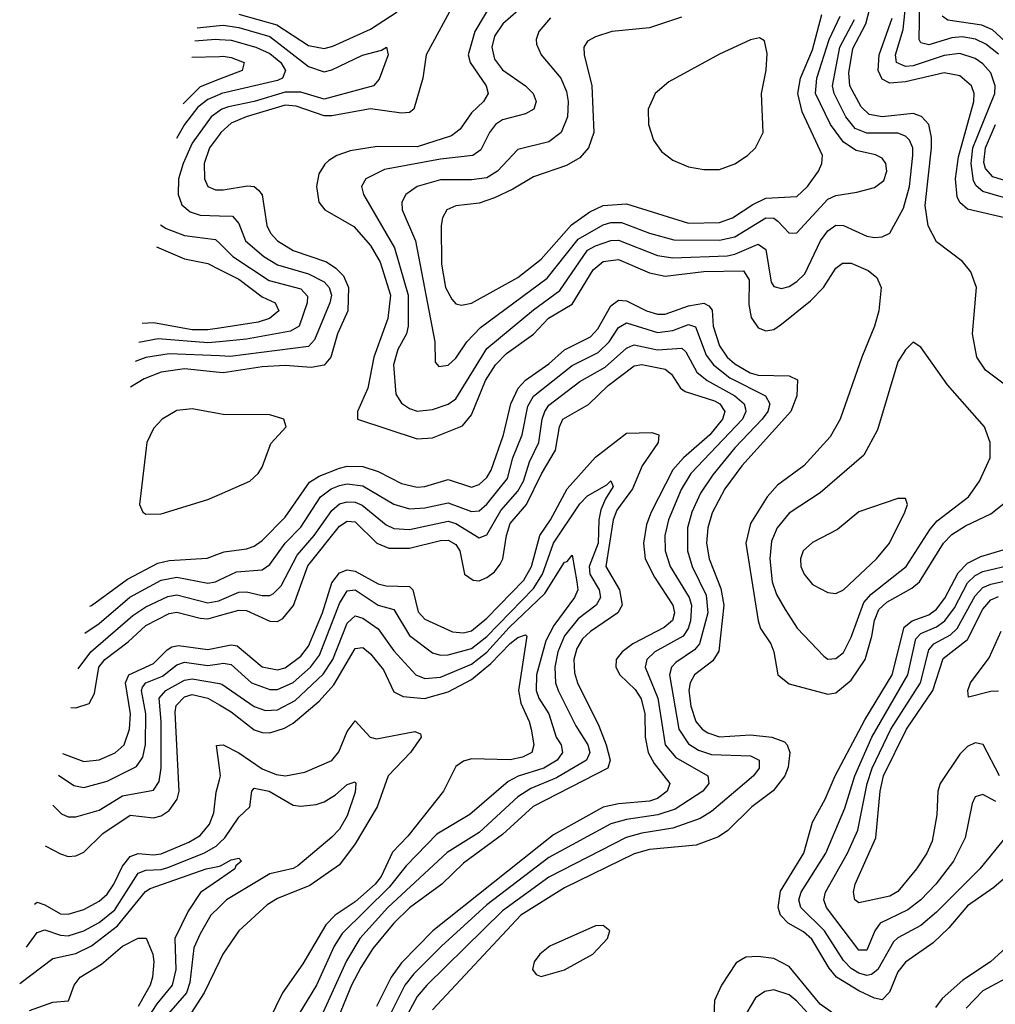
# Model space of a CAD drawing. Header units: inches. Extents: x 1305375 to 1407406, y 744550 to 841633.
# Tile 149 of 256: x 1309485 to 1312002, y 815840 to 818381. Entities that reach past the tile are written whole.
import ezdxf

# ---------------------------------------------------------------- set-up
doc = ezdxf.new("R2010")
doc.units = ezdxf.units.IN
doc.header["$MEASUREMENT"] = 0
doc.layers.add('B3801', color=7, linetype='Continuous')
doc.layers.add('B3811', color=7, linetype='Continuous')

msp = doc.modelspace()

# ---------------------------------------------------------------- linework, layer by layer
at = {"layer": 'B3801', "color": 5}
for points, elevation in [([(1309943, 818360.1), (1310000, 818365.9)], 1660), ([(1309936.7, 818326.2), (1309990, 818330.2), (1310000, 818329.8)], 1640), ([(1309928.9, 818284.1), (1310000, 818286.1)], 1620), ([(1310000, 818227.2), (1309950, 818207.9), (1309906.5, 818164)], 1620), ([(1310000, 818187.7), (1309970, 818175.3), (1309944.5, 818155.5), (1309910.1, 818110.1), (1309889.7, 818074.1)], 1640), ([(1310000, 818145.5), (1309978.7, 818130), (1309930, 818062.1), (1309906.3, 818010), (1309894.7, 817970), (1309893.2, 817930), (1309902.9, 817902.9), (1309924.8, 817884.8), (1309950, 817876.3), (1310000, 817874.8)], 1660), ([(1310000, 818084.9), (1309974.8, 818050), (1309961, 818010), (1309961.7, 817970), (1309970.1, 817950.1), (1309990, 817941.7), (1310000, 817941.6)], 1680), ([(1309848.3, 817851.8), (1309862.2, 817842.2), (1309910, 817823.7), (1309990, 817814), (1310000, 817804.2)], 1640), ([(1309837.7, 817794.6), (1309910, 817763.8), (1309970, 817751.5), (1310000, 817736.4)], 1620), ([(1310000, 817585.2), (1309970, 817580.7), (1309930, 817580.4), (1309830, 817598.6), (1309800.8, 817596.6)], 1620), ([(1310000, 817550), (1309970, 817547.3), (1309842.3, 817557.7), (1309791.8, 817547.9)], 1640), ([(1310000, 817513.2), (1309870, 817518.7), (1309810, 817509), (1309782.6, 817498.5)], 1660), ([(1310000, 817470.9), (1309910, 817479.8), (1309850, 817471.6), (1309805.5, 817454.5), (1309770.3, 817432.4)], 1680), ([(1310000, 817364.1), (1309930, 817377), (1309890, 817372.2), (1309852.3, 817350), (1309830, 817326), (1309813, 817290), (1309794, 817130), (1309802.4, 817110), (1309810, 817105), (1309850, 817105.9), (1309970, 817142.9), (1310000, 817155.9)], 1720), ([(1309665.4, 816867.5), (1309670, 816869.4), (1309762.7, 816937.3), (1309841.2, 816978.8), (1309870, 816985.2), (1309968.8, 816991.2), (1310000, 817003.3)], 1680), ([(1309652.5, 816797.8), (1309690, 816823.2), (1309769.1, 816890.9), (1309850, 816934.3), (1309890, 816942.8), (1309970, 816926.7), (1309990, 816930.7), (1310000, 816935.5)], 1660), ([(1309635.4, 816705.8), (1309668.3, 816750), (1309776.5, 816843.5), (1309810, 816866), (1309867.1, 816892.9), (1309890, 816897.1), (1309970, 816876.6), (1309998.4, 816881.6), (1310000, 816882.3)], 1640), ([(1309616.9, 816605.9), (1309630, 816605), (1309663.6, 816616.4), (1309678, 816642), (1309688.9, 816710), (1309704.1, 816730), (1309764.6, 816775.4), (1309810, 816817.3), (1309870, 816848.5), (1309890, 816852.5), (1309950, 816836.3), (1309970, 816835.2), (1310000, 816843.6)], 1620), ([(1309594.9, 816487.4), (1309650, 816467.2), (1309690, 816471.3), (1309731.2, 816488.8), (1309754.1, 816510), (1309768, 816550), (1309770.4, 816590), (1309758, 816670), (1309766.5, 816690), (1309830, 816719.9), (1309864.8, 816755.2), (1309877.4, 816762.6), (1309894.1, 816765.9), (1309970, 816755.5), (1310000, 816761.6)], 1580), ([(1309584.5, 816431.7), (1309624.5, 816404.5), (1309650, 816399.9), (1309710, 816416.3), (1309786, 816454), (1309802.2, 816477.8), (1309809.5, 816510.5), (1309810.2, 816590), (1309798.6, 816650), (1309801.8, 816658.2), (1309809.9, 816670), (1309852.8, 816687.2), (1309890, 816716.4), (1309910, 816722.7), (1309970, 816714.6), (1310000, 816718.9)], 1560), ([(1309570.1, 816354.1), (1309592.2, 816332.2), (1309610, 816324.1), (1309630, 816323.9), (1309690, 816341.3), (1309750, 816378.5), (1309830, 816392.5), (1309844.5, 816415.5), (1309849.5, 816450.5), (1309849.8, 816570), (1309844.5, 816630), (1309861.9, 816650), (1309910, 816676.3), (1309930, 816680.4), (1310000, 816667.8)], 1540), ([(1309550.6, 816248.9), (1309590, 816228.3), (1309610, 816221.9), (1309630, 816223), (1309650, 816232.6), (1309698.9, 816281.1), (1309770, 816328.1), (1309830, 816321.2), (1309850, 816326.3), (1309870, 816340.8), (1309890.7, 816369.3), (1309896.4, 816390), (1309886.2, 816593.8), (1309888.8, 816611.2), (1309910, 816633.8), (1309930, 816639.8), (1309970, 816630), (1310000, 816612.6)], 1520), ([(1310000, 816450.5), (1309992.1, 816507.9), (1310000, 816508.8)], 1480), ([(1309522.7, 816098.8), (1309530, 816103.6), (1309550, 816097.1), (1309590, 816074.1), (1309610, 816073.3), (1309650, 816085.1), (1309690, 816106.2), (1309710, 816124.1), (1309727.6, 816150), (1309750, 816197), (1309770, 816221.3), (1309790, 816229.1), (1309830, 816225.7), (1309850, 816228.6), (1309921.4, 816258.6), (1309950, 816275.8), (1309974.5, 816305.5), (1309985.8, 816334.2), (1309992, 816388), (1310000, 816419.1)], 1480), ([(1309502.1, 815987.8), (1309530, 816025.2), (1309550, 816032.1), (1309590, 816018.5), (1309610, 816016.7), (1309650, 816030.1), (1309690, 816051.8), (1309730, 816084.5), (1309790, 816178.7), (1309810, 816186.6), (1309850, 816188.2), (1309866.6, 816193.4), (1309960.1, 816230), (1309991.5, 816248.5), (1310000, 816256.7)], 1460), ([(1309484.7, 815894.3), (1309570, 815958.4), (1309630, 815971.4), (1309670, 815991.1), (1309736.8, 816043.2), (1309809, 816131), (1309821.1, 816138.9), (1309966, 816190), (1310000, 816197)], 1440), ([(1310000, 816162.5), (1309951.3, 816128.7), (1309919, 816081), (1309884.9, 816010), (1309887.6, 815930), (1309878.5, 815890), (1309838.2, 815841.8), (1309778.9, 815750)], 1440), ([(1310000, 816091.9), (1309977.5, 816070), (1309950, 816022.2), (1309934.1, 815985.9), (1309923.6, 815896.4), (1309914.8, 815870), (1309862.8, 815810)], 1460), ([(1309510, 815824.5), (1309570, 815846), (1309610.5, 815849.5), (1309625, 815890), (1309640.7, 815910), (1309695.9, 815944.1), (1309750, 815990.1), (1309790, 816011.3), (1309811, 816011), (1309828, 815970), (1309830.9, 815950), (1309827.7, 815910), (1309821.1, 815890), (1309790, 815834.7)], 1420), ([(1310000, 815951.3), (1309960.6, 815870), (1309908.8, 815790)], 1480)]:
    msp.add_lwpolyline(points, dxfattribs=dict(at, elevation=elevation))
at = {"layer": 'B3811', "color": 5}
for points, elevation in [([(1312010, 818291.6), (1311977.4, 818317.4), (1311950.9, 818330.9), (1311916.2, 818336.2), (1311890, 818334.3), (1311830, 818315.7), (1311810, 818321.1), (1311805.6, 818330), (1311808.3, 818471.7)], 1640), ([(1310610, 818431.6), (1310533.6, 818290), (1310525.1, 818230), (1310501.4, 818150), (1310490, 818141.5), (1310470, 818139.8), (1310390, 818150.4), (1310290, 818132.8), (1310270, 818133.1), (1310197.7, 818157.7), (1310170, 818160.7), (1310068.8, 818130), (1310030, 818113.8), (1310003.7, 818090), (1310000, 818084.9)], 1680), ([(1310710, 818436.6), (1310658.7, 818350), (1310642.1, 818290), (1310646.9, 818270), (1310688.2, 818210), (1310693.4, 818190), (1310681, 818170), (1310650, 818140.7), (1310621.4, 818098.6), (1310598.8, 818081.2), (1310510, 818052.6), (1310406.8, 818053.2), (1310337.6, 818042.4), (1310303.2, 818030), (1310282.7, 818017.3), (1310271.6, 818008.4), (1310256.9, 817983.1), (1310250.1, 817950), (1310256.3, 817910), (1310272.1, 817890), (1310347, 817847), (1310390, 817798.4), (1310414.9, 817754.9), (1310441.8, 817670), (1310434.9, 817610), (1310398.2, 817510), (1310382.9, 817430), (1310356.1, 817370), (1310356, 817350), (1310510, 817299), (1310550, 817302.2), (1310627.1, 817332.9), (1310650, 817361.2), (1310686.8, 817450), (1310711.9, 817490), (1310740.8, 817519.2), (1310810, 817569.2), (1310849.4, 817610.6), (1310910, 817647.1), (1310964.5, 817735.5), (1310990, 817756.9), (1311030, 817761.7), (1311110, 817727.7), (1311150, 817719.3), (1311250, 817731.1), (1311352.5, 817732.5), (1311366.6, 817710), (1311365.7, 817645.7), (1311372.3, 817612.3), (1311390, 817585.9), (1311410, 817578.1), (1311430, 817581.7), (1311450, 817594.9), (1311524.8, 817655.2), (1311558.4, 817690), (1311590, 817740.1), (1311607.5, 817752.5), (1311630, 817752.2), (1311673.4, 817733.4), (1311695.7, 817715.7), (1311706.9, 817690), (1311701.1, 817630), (1311690.5, 817590), (1311657.7, 817510), (1311601.9, 817350), (1311575.5, 817304.5), (1311507.6, 817230), (1311440, 817180), (1311413.4, 817150), (1311370, 817080.8), (1311358.3, 817030), (1311390.1, 816830), (1311396.4, 816810), (1311422.4, 816770), (1311430.1, 816750), (1311440.5, 816690), (1311470, 816667.1), (1311570, 816640.3), (1311590, 816643.7), (1311630, 816677), (1311666.2, 816730), (1311683.4, 816790), (1311689.8, 816830.2), (1311701.3, 816858.7), (1311721.9, 816878.1), (1311786.1, 816913.9), (1311806.2, 816930), (1311868.3, 817030), (1311890, 817052.8), (1311924.8, 817075.2), (1311990, 817105.9), (1312070.9, 817170)], 1720), ([(1310810, 818439.9), (1310731, 818370), (1310710, 818338), (1310702.7, 818310), (1310710, 818278.9), (1310730, 818251.8), (1310789.4, 818210), (1310809.5, 818190), (1310817, 818170), (1310811.5, 818150), (1310790, 818137.8), (1310730, 818122.3), (1310711.9, 818110), (1310696.9, 818090), (1310674.6, 818045.4), (1310653.8, 818030), (1310570, 818020.7), (1310426, 817994), (1310377.8, 817970), (1310366.5, 817950), (1310371.6, 817930), (1310451.8, 817791.8), (1310486.8, 817670), (1310487.4, 817590), (1310482.4, 817570), (1310460.2, 817530), (1310449.5, 817490), (1310454.9, 817414.9), (1310470, 817391.3), (1310490, 817378), (1310510, 817370.9), (1310550, 817375.2), (1310590, 817388.6), (1310610, 817402.5), (1310690, 817532.5), (1310810, 817632.6), (1310878.1, 817681.9), (1310950, 817785.8), (1310970, 817797.6), (1311010, 817811), (1311030, 817812), (1311130, 817772.1), (1311170, 817766.2), (1311310, 817771.5), (1311330, 817775.6), (1311390, 817801.2), (1311410, 817787.9), (1311423.8, 817703.8), (1311430, 817692.7), (1311450, 817687), (1311470, 817692.5), (1311490, 817704.9), (1311510, 817725.1), (1311550.6, 817810), (1311570, 817836.1), (1311590, 817850.5), (1311610, 817850.1), (1311670, 817822.7), (1311690, 817818.7), (1311710, 817820.7), (1311729.9, 817830.1), (1311765.1, 817894.9), (1311780.2, 817950), (1311789.1, 818030), (1311788.6, 818050), (1311780.8, 818070), (1311770, 818080.5), (1311750, 818087.7), (1311670, 818087.9), (1311640.4, 818100.4), (1311616.4, 818130), (1311586, 818190), (1311581.4, 818210), (1311600.5, 818310), (1311638.3, 818381.7)], 1740), ([(1312050, 817914), (1311970, 817937.9), (1311952.1, 817952.1), (1311945.2, 817965.2), (1311939.5, 818010), (1311944.2, 818050), (1312000.5, 818190), (1312001.7, 818210), (1311990, 818243.4), (1311970, 818267.1), (1311950, 818280.8), (1311910, 818294), (1311870, 818288.7), (1311790, 818261.9), (1311770, 818259.8), (1311747, 818270), (1311744.7, 818290), (1311764.3, 818355.7), (1311772, 818430)], 1660), ([(1310050, 818395), (1310147.9, 818367.9), (1310230, 818314.2), (1310270, 818306.4), (1310292.4, 818312.4), (1310390, 818356.8), (1310459, 818401)], 1680), ([(1312045, 817425), (1311976.1, 817476.1), (1311953.8, 817510), (1311942.7, 817570), (1311953.3, 817690), (1311938.9, 817730), (1311916.9, 817756.9), (1311850, 817808), (1311828.8, 817848.8), (1311821, 817901), (1311837.1, 818050), (1311837, 818077), (1311829.9, 818110), (1311811.4, 818131.4), (1311790, 818138.4), (1311710, 818130.4), (1311676.1, 818136.1), (1311655.7, 818155.7), (1311626.5, 818210), (1311624, 818244), (1311633.8, 818306.2), (1311667.8, 818370), (1311677.7, 818410)], 1720), ([(1310854.6, 818385.4), (1310823.8, 818350), (1310816.8, 818330), (1310817.8, 818317.8), (1310830.1, 818290), (1310880.8, 818230), (1310895.5, 818195.5), (1310899.9, 818170), (1310898.4, 818130), (1310882, 818090), (1310850, 818066), (1310770, 818045.7), (1310717.4, 817990), (1310690, 817973.2), (1310650, 817967.8), (1310570, 817967.7), (1310509.8, 817950.2), (1310481.3, 817930), (1310470.6, 817910), (1310471.5, 817890), (1310505.6, 817810), (1310555.9, 817550), (1310556.9, 817496.9), (1310566, 817486), (1310590, 817489.5), (1310610, 817507.6), (1310638.3, 817550), (1310673.5, 817586.5), (1310845.7, 817714.3), (1310925.2, 817814.8), (1310990, 817851.9), (1311010, 817857.9), (1311037.5, 817857.5), (1311110, 817830.3), (1311172.7, 817812.7), (1311290, 817811.8), (1311330, 817820.8), (1311410, 817869.8), (1311430, 817868.3), (1311441, 817861), (1311470, 817830.1), (1311490, 817831.3), (1311570, 817917.4), (1311590, 817927.6), (1311644.6, 817935.4), (1311690, 817947.9), (1311714.1, 817965.9), (1311721.6, 817990), (1311719.3, 818010), (1311710, 818023.2), (1311692.3, 818032.3), (1311643.2, 818043.2), (1311610, 818064.9), (1311576.7, 818110), (1311537.6, 818190), (1311541.3, 818230), (1311573.4, 818330), (1311601.6, 818390)], 1760), ([(1311192.5, 818387.5), (1311110, 818359.9), (1311012.4, 818350), (1310970, 818336.8), (1310950, 818325.1), (1310940.2, 818310), (1310941.3, 818290), (1310961.1, 818210), (1310966.4, 818090), (1310952, 818050), (1310930, 818024.3), (1310895.8, 818004.2), (1310810, 817975.6), (1310756.8, 817943.2), (1310710, 817921.2), (1310670, 817907.7), (1310610, 817900.3), (1310587.1, 817890), (1310575.8, 817870), (1310572.5, 817850), (1310572.8, 817750), (1310583.4, 817690), (1310599.8, 817659.8), (1310610, 817648.1), (1310624.5, 817644.5), (1310650, 817649.1), (1310770, 817715.7), (1310830, 817763.1), (1310908.1, 817851.9), (1310955.3, 817884.7), (1310990, 817901.8), (1311050, 817905.7), (1311210, 817855.7), (1311290, 817857.4), (1311323.7, 817870), (1311375.9, 817904.1), (1311410, 817920), (1311490, 817924.5), (1311517.6, 817950), (1311546, 817990), (1311554.2, 818010), (1311555.8, 818030), (1311503.3, 818143.3), (1311492.2, 818190), (1311498.8, 818230), (1311530, 818303.1), (1311554.2, 818394.2)], 1780), ([(1312030, 817868.6), (1311930, 817891.8), (1311910, 817908.9), (1311903.7, 817923.7), (1311899.5, 817970), (1311906.9, 818026.9), (1311946.8, 818170), (1311947.4, 818190), (1311940.6, 818210), (1311910, 818235.9), (1311870, 818243.3), (1311770, 818220.4), (1311730, 818216.8), (1311710, 818227.6), (1311699.2, 818250), (1311701.8, 818290), (1311735.5, 818384.5)], 1680), ([(1312050, 818303.5), (1311994.6, 818354.6), (1311966.6, 818366.6), (1311879.3, 818379.3), (1311864.6, 818390)], 1620), ([(1310000, 818365.9), (1310010, 818366.9), (1310050, 818360.6), (1310130, 818337.2), (1310230, 818260.1), (1310270, 818246.5), (1310290, 818251.1), (1310369.4, 818289.4), (1310417.9, 818302.1), (1310430.8, 818310), (1310435.4, 818290), (1310412.3, 818227.7), (1310397.3, 818210), (1310270, 818175.7), (1310210, 818193.9), (1310170, 818193.9), (1310090, 818169.6), (1310023.7, 818156.3), (1310006.2, 818150), (1310000, 818145.5)], 1660), ([(1310000, 818329.8), (1310030, 818328.4), (1310094.2, 818310), (1310130, 818293.5), (1310158.7, 818270), (1310170.7, 818250), (1310162.7, 818230), (1310150, 818223.7), (1310005.4, 818190), (1310000, 818187.7)], 1640), ([(1310000, 818286.1), (1310010, 818286.4), (1310030, 818283.6), (1310063.5, 818270), (1310059, 818250), (1310000, 818227.2)], 1620), ([(1312070, 817952.5), (1311995.1, 817975.1), (1311976.8, 817996.8), (1311972.4, 818012.4), (1311976.5, 818050), (1312001.9, 818110)], 1640), ([(1310000, 817941.6), (1310010, 817941.4), (1310072.4, 817952.4), (1310090, 817950.1), (1310100.8, 817940.8), (1310110, 817928.8), (1310122.1, 817850), (1310132.2, 817830), (1310149.6, 817810), (1310190, 817785.3), (1310275.9, 817755.9), (1310300.1, 817740.1), (1310319.9, 817719.9), (1310332.8, 817690), (1310331.5, 817630), (1310304.3, 817570), (1310287.1, 817510), (1310270, 817489.6), (1310236.5, 817483.5), (1310170, 817488.2), (1310110, 817485.2), (1310010, 817470), (1310000, 817470.9)], 1680), ([(1310000, 817874.8), (1310033.8, 817873.8), (1310050, 817855.2), (1310067.3, 817810), (1310114.2, 817770), (1310150, 817748), (1310230, 817725), (1310270, 817704.3), (1310282.9, 817690), (1310289.2, 817670), (1310284.8, 817650), (1310245.3, 817554.7), (1310230, 817537.5), (1310028, 817512), (1310000, 817513.2)], 1660), ([(1310000, 817804.2), (1310034.9, 817770), (1310128.3, 817708.3), (1310210, 817686.4), (1310227.2, 817667.2), (1310226.1, 817650), (1310206.1, 817590), (1310183.2, 817576.8), (1310070, 817556.2), (1310000, 817550)], 1640), ([(1310000, 817736.4), (1310050, 817711.3), (1310110, 817665.7), (1310143.8, 817650), (1310153.7, 817630), (1310128.9, 817610), (1310099.9, 817600.1), (1310000, 817585.2)], 1620), ([(1310000, 817003.3), (1310012, 817008), (1310070, 817015.2), (1310090, 817022.7), (1310110, 817036.9), (1310170, 817097.1), (1310232.1, 817187.9), (1310257.2, 817202.8), (1310310, 817223.9), (1310330, 817229.1), (1310370, 817228.3), (1310410, 817214.7), (1310470, 817184), (1310510, 817174.9), (1310530, 817176), (1310590, 817194.1), (1310650, 817174.9), (1310670, 817181.3), (1310690, 817199.3), (1310701.5, 817218.5), (1310733.3, 817310), (1310752, 817390), (1310771, 817430), (1310790, 817450.9), (1310850, 817492.9), (1310890, 817529.2), (1310957.8, 817562.2), (1310976.5, 817583.5), (1311010, 817642.2), (1311030, 817656.8), (1311050, 817655.2), (1311101.5, 817630), (1311130, 817621.3), (1311150, 817620.9), (1311210, 817642.8), (1311250, 817649.1), (1311262.5, 817642.5), (1311271.2, 817631.2), (1311273.8, 817590), (1311290, 817539.6), (1311310, 817510.1), (1311330, 817492.6), (1311369.6, 817470), (1311390, 817463.8), (1311470, 817461.8), (1311491.2, 817451.2), (1311489.8, 817410), (1311474.6, 817370), (1311347.7, 817230), (1311304.3, 817170), (1311271.2, 817108.8), (1311260.1, 817070), (1311256.5, 817030), (1311263.5, 816990), (1311293.3, 816913.3), (1311301, 816870), (1311288.5, 816751.5), (1311273.3, 816726.7), (1311225.6, 816690), (1311214.4, 816670), (1311211.2, 816650), (1311216, 816610), (1311229.2, 816570), (1311245.9, 816550), (1311260.5, 816540.5), (1311290, 816530.6), (1311370, 816535.6), (1311425.5, 816530), (1311457.6, 816517.6), (1311465.1, 816510), (1311471.5, 816490), (1311467.4, 816452.6), (1311458.6, 816430), (1311428.5, 816391.5), (1311373.9, 816350), (1311311.4, 816288.6), (1311287.5, 816272.5), (1311230, 816250.9), (1311110, 816239.8), (1311070, 816228.4), (1310890, 816140.9), (1310777.7, 816070), (1310550, 815826)], 1680), ([(1310000, 816935.5), (1310043.7, 816956.3), (1310110, 816961.1), (1310130, 816975.5), (1310169.8, 817030.2), (1310210, 817071.4), (1310261, 817150), (1310288.1, 817170), (1310310, 817178.6), (1310330, 817182.9), (1310370, 817177.7), (1310450, 817131), (1310490, 817118.7), (1310530, 817120.9), (1310590, 817134.3), (1310650, 817111.5), (1310670, 817113.9), (1310690, 817130.4), (1310743.4, 817196.6), (1310756.8, 817250), (1310781.4, 817310), (1310796.1, 817383.9), (1310810.3, 817409.7), (1310910, 817488.2), (1310977.5, 817522.5), (1311005.7, 817550), (1311030, 817586.4), (1311050, 817599), (1311130, 817574), (1311170, 817579.2), (1311210, 817594.3), (1311228, 817588), (1311255.5, 817515.5), (1311275.1, 817490), (1311316.7, 817456.7), (1311409.1, 817410), (1311420.4, 817390), (1311414.6, 817370), (1311400.6, 817350), (1311330, 817275.9), (1311273.2, 817206.8), (1311241.2, 817158.8), (1311218.7, 817110), (1311207.9, 817070), (1311207.3, 817010), (1311219.8, 816970), (1311256, 816896), (1311259.9, 816850), (1311238.4, 816770), (1311225.5, 816754.5), (1311177.7, 816722.3), (1311166.6, 816710), (1311161.4, 816690), (1311185.4, 816550), (1311210, 816512.6), (1311236, 816496), (1311270, 816484.6), (1311370, 816481.1), (1311392.2, 816470), (1311392.5, 816450), (1311377.9, 816430), (1311355, 816410), (1311270, 816338.2), (1311240.5, 816319.5), (1311170, 816295.1), (1311090, 816282.1), (1311049.7, 816270.3), (1310850, 816168.4), (1310730, 816081.3), (1310535.2, 815890), (1310510, 815860.1), (1310439.5, 815730)], 1660), ([(1310000, 816882.3), (1310050, 816903.5), (1310070, 816904.7), (1310110, 816895.1), (1310130, 816895.3), (1310139.8, 816900.2), (1310159.6, 816920.4), (1310200.4, 816999.6), (1310244.5, 817050), (1310290, 817114.4), (1310310, 817131.3), (1310330, 817137.1), (1310350, 817135.9), (1310368.4, 817128.4), (1310430, 817077.7), (1310450, 817068.3), (1310490, 817065), (1310590, 817086.7), (1310610, 817081), (1310670, 817043.6), (1310690, 817052), (1310725.7, 817114.3), (1310770, 817163.9), (1310784.3, 817190), (1310800.3, 817239.7), (1310823.9, 817290), (1310833.1, 817350), (1310839.2, 817370), (1310850, 817385.9), (1310930, 817447.5), (1310995.6, 817484.4), (1311050, 817533.7), (1311061.2, 817538.8), (1311070, 817542), (1311130, 817528.8), (1311193.4, 817533.4), (1311203.4, 817523.4), (1311231.4, 817471.4), (1311258.7, 817450), (1311330.1, 817410), (1311353.8, 817390), (1311357.1, 817377.1), (1311358.5, 817370), (1311349.3, 817350), (1311216.4, 817210), (1311191.5, 817168.5), (1311158.4, 817090), (1311149.5, 817050), (1311150.1, 817010), (1311163.3, 816970), (1311211.8, 816890), (1311217.6, 816870), (1311215.5, 816830), (1311209.8, 816810), (1311196.1, 816790), (1311123.3, 816750), (1311102.5, 816730), (1311098.2, 816710), (1311131.2, 816630), (1311150.3, 816510), (1311177.4, 816477.4), (1311260.1, 816430), (1311262.6, 816410), (1311247.4, 816390), (1311176, 816344), (1311130.8, 816329.2), (1311050, 816317.2), (1311010, 816306.2), (1310850, 816218.8), (1310690, 816096.8), (1310573, 815990), (1310501.3, 815918.7), (1310478.6, 815890), (1310410, 815752.4)], 1640), ([(1310000, 816843.6), (1310050, 816857.4), (1310070, 816856.2), (1310130, 816828.7), (1310150, 816828.3), (1310164, 816836), (1310190.8, 816869.2), (1310228.5, 816971.5), (1310310, 817074), (1310330, 817087.1), (1310350, 817084.9), (1310406.1, 817030), (1310437.1, 817017.1), (1310490, 817017.3), (1310570, 817037.2), (1310590, 817037.9), (1310610, 817027), (1310620.5, 817010), (1310632.3, 816950), (1310654.6, 816934.6), (1310670, 816933.3), (1310690, 816941.4), (1310710, 816956.5), (1310724.3, 816975.7), (1310731.5, 816990), (1310740.3, 817050), (1310750, 817081), (1310792.6, 817130), (1310830.7, 817209.3), (1310866.7, 817270), (1310877.3, 817330), (1310886.2, 817350), (1310952.3, 817387.7), (1311003.3, 817436.7), (1311070, 817487.3), (1311090, 817491), (1311150, 817478.8), (1311166.6, 817466.6), (1311190, 817430.1), (1311201.7, 817421.7), (1311277.5, 817397.5), (1311291.4, 817390), (1311303.9, 817370), (1311298, 817350), (1311265.7, 817310), (1311197.6, 817250), (1311170, 817219.1), (1311113.7, 817110), (1311101.7, 817078.3), (1311094, 817030), (1311098.6, 816990), (1311122.3, 816942.3), (1311169.8, 816870), (1311174.2, 816850), (1311169.3, 816830.7), (1311147.1, 816812.9), (1311066.4, 816770), (1311039.3, 816750), (1311023.8, 816730), (1311022.6, 816710), (1311033.2, 816690), (1311072.8, 816652.8), (1311088.3, 816628.3), (1311097.5, 816590), (1311098.5, 816530), (1311106.1, 816490), (1311121.3, 816461.3), (1311162.5, 816410), (1311155.5, 816390), (1311130, 816371), (1311110, 816364.7), (1311030, 816358), (1310990, 816349.2), (1310862.2, 816277.8), (1310550.7, 816030), (1310470, 815947.1), (1310442.8, 815910), (1310405.2, 815834.8)], 1620), ([(1310000, 817155.9), (1310078.4, 817190), (1310100.2, 817210), (1310110, 817226.5), (1310132.4, 817287.6), (1310172, 817330), (1310166, 817350), (1310130, 817361.1), (1310010, 817362.2), (1310000, 817364.1)], 1720), ([(1310000, 816761.6), (1310030, 816767.8), (1310045.6, 816765.6), (1310110, 816710.9), (1310150, 816703.4), (1310170, 816708.5), (1310210, 816738.4), (1310230, 816764.1), (1310266.2, 816850), (1310290, 816927.9), (1310310, 816953.4), (1310330, 816961.6), (1310350, 816957.5), (1310410, 816925.4), (1310430, 816920.2), (1310490, 816918.3), (1310499.2, 816910), (1310512.7, 816852.7), (1310530, 816834.2), (1310601.3, 816801.3), (1310630, 816798.8), (1310650, 816804), (1310690, 816836.5), (1310785.7, 816934.3), (1310805.6, 816970), (1310826.8, 817050), (1310854.6, 817090), (1310897.3, 817170), (1310970, 817252.2), (1311050, 817313.9), (1311115.3, 817315.3), (1311133.7, 817310), (1311131.8, 817290), (1311090.7, 817230), (1311065.8, 817170), (1311025.1, 817114.9), (1311015.8, 817090), (1310996.7, 816970), (1311032.1, 816910), (1311039.3, 816870), (1311027.7, 816850), (1310957.5, 816802.5), (1310936.7, 816783.3), (1310921.9, 816758.1), (1310914.6, 816730), (1310916, 816696), (1310923.8, 816670), (1310979, 816559), (1310998, 816510), (1311007.9, 816470), (1311002.4, 816450), (1310809.6, 816350.4), (1310730, 816278.3), (1310630, 816204.8), (1310574, 816150), (1310490.8, 816089.2), (1310450, 816049.9), (1310395.4, 815984.6), (1310364.5, 815935.5), (1310341.1, 815890), (1310292, 815770)], 1580), ([(1310000, 816718.9), (1310010, 816720.3), (1310030, 816717.4), (1310082.4, 816670), (1310130, 816652.9), (1310150, 816652.9), (1310190, 816670.3), (1310234.7, 816710), (1310258.5, 816741.5), (1310310, 816874.6), (1310330, 816906.9), (1310350, 816909.5), (1310410, 816870.1), (1310450, 816859.1), (1310490, 816791.8), (1310550, 816746.9), (1310570, 816740.9), (1310590, 816741.6), (1310650, 816758.3), (1310690, 816789.4), (1310810, 816913.2), (1310833.3, 816950), (1310862.2, 817030), (1310930, 817131.5), (1310950, 817151.9), (1310999.7, 817180.3), (1311010, 817190.6), (1311016.1, 817176.1), (1310995.7, 817144.3), (1310984.2, 817115.8), (1310978.9, 817090), (1310976.8, 817030), (1310954.1, 816970), (1310956.1, 816950), (1310979.4, 816910), (1310983.4, 816890), (1310972, 816870), (1310925.2, 816834.8), (1310890, 816791.4), (1310872.9, 816750), (1310865.3, 816710), (1310866.8, 816670), (1310873.9, 816650), (1310919.2, 816559.2), (1310950.6, 816510), (1310955.3, 816490), (1310947.5, 816470), (1310870, 816424.5), (1310803.2, 816396.8), (1310770, 816376), (1310670, 816283.7), (1310587.8, 816232.2), (1310434.7, 816090), (1310362.5, 816010), (1310327.5, 815952.5), (1310258.9, 815801.1)], 1560), ([(1312084.4, 816215.6), (1311998, 816142), (1311930, 816094.7), (1311882.2, 816037.8), (1311841.4, 815998.6), (1311770, 815948.7), (1311750, 815924.2), (1311728.5, 815871.5), (1311710, 815852.2), (1311690, 815856.4), (1311650, 815875), (1311592.2, 815910), (1311573.2, 815933.2), (1311528.1, 816008.1), (1311507, 816027), (1311467, 816050), (1311447.9, 816070), (1311441.8, 816090), (1311448, 816132), (1311507.6, 816230), (1311529.9, 816310), (1311562.7, 816370), (1311588.2, 816430), (1311665.4, 816574.6), (1311735.3, 816690), (1311766.6, 816813.4), (1311787, 816830), (1311830, 816845.4), (1311850, 816859.8), (1311871.8, 816888.2), (1311906.3, 816953.7), (1311930, 816978.9), (1311964.3, 816995.7), (1312056.7, 817023.3)], 1680), ([(1310000, 816667.8), (1310006.6, 816666.6), (1310090, 816608.8), (1310118.6, 816598.6), (1310150, 816599.7), (1310195.5, 816624.5), (1310267.8, 816692.2), (1310292.4, 816730), (1310330, 816823.9), (1310350, 816843), (1310370, 816836.3), (1310410, 816809.2), (1310450, 816752.2), (1310506.7, 816690), (1310530, 816680.7), (1310570, 816684.1), (1310650, 816717.7), (1310690, 816749.1), (1310747.6, 816812.4), (1310839.9, 816900.1), (1310890, 816981.4), (1310897.1, 816982.9), (1310910, 816999.5), (1310922.5, 816930), (1310924.4, 816910), (1310915.9, 816890), (1310862.7, 816817.3), (1310842.1, 816777.9), (1310818.3, 816690), (1310817.6, 816650), (1310824.1, 816630), (1310850.1, 816590), (1310869.1, 816530), (1310881.9, 816510), (1310885.3, 816490), (1310871.2, 816470), (1310837.2, 816450), (1310770.9, 816429.1), (1310744.9, 816415.1), (1310646.2, 816330), (1310560.7, 816279.3), (1310482.1, 816197.9), (1310437.6, 816142.4), (1310317.1, 816022.9), (1310296.1, 815990), (1310250.3, 815890), (1310205, 815815)], 1540), ([(1312030, 816273), (1311961.6, 816190), (1311850, 816077.9), (1311810, 816043.8), (1311750, 816011.7), (1311738.8, 816001.2), (1311698.9, 815930), (1311682.6, 815917.4), (1311670, 815915), (1311650, 815920.3), (1311630, 815932.5), (1311610, 815953.7), (1311560.9, 816030), (1311499.8, 816090), (1311494.7, 816110), (1311500.5, 816130), (1311564.5, 816230), (1311613.4, 816346.6), (1311639.3, 816430), (1311683.5, 816530), (1311776.5, 816690), (1311796.8, 816783.2), (1311810, 816796.7), (1311850, 816814.3), (1311871.9, 816830), (1311896.5, 816863.5), (1311930, 816927.8), (1311950, 816947.1), (1311970, 816956.8), (1312050, 816976)], 1660), ([(1312003.5, 816363.5), (1311970, 816381.3), (1311960.7, 816379.3), (1311950, 816375.3), (1311941.9, 816358.1), (1311923.7, 816270), (1311893.8, 816210), (1311848.1, 816150), (1311810, 816109.9), (1311775.9, 816084.1), (1311704.4, 816050), (1311691, 816030), (1311670, 815980.2), (1311650, 815979.9), (1311565.9, 816090), (1311559.1, 816110), (1311563.5, 816130), (1311620.6, 816230), (1311647.2, 816290), (1311671.6, 816410), (1311684.5, 816450), (1311732, 816550), (1311808.7, 816670), (1311830, 816754.7), (1311843.5, 816770), (1311886.2, 816793.8), (1311903.4, 816810), (1311950, 816893.9), (1311970, 816915.5), (1311990, 816924.5), (1312070, 816942.5)], 1640), ([(1312012.5, 816430), (1311970.5, 816510.5), (1311950, 816515), (1311930, 816505.5), (1311910, 816486.1), (1311859.4, 816410), (1311853.3, 816390), (1311850.7, 816329.3), (1311839, 816261), (1311825.5, 816230), (1311798.2, 816190), (1311750, 816131.3), (1311730, 816119.7), (1311650, 816102.4), (1311639.3, 816110), (1311635.8, 816130), (1311640.6, 816150), (1311693.9, 816270), (1311704.7, 816390), (1311713.5, 816430), (1311772.8, 816550), (1311840.5, 816650), (1311867.2, 816732.8), (1311930, 816781.3), (1311970, 816859.5), (1311990, 816883.6), (1312010, 816892.6)], 1620), ([(1312010, 816648), (1311990, 816647.8), (1311932.7, 816632.7), (1311930.5, 816650), (1311938.1, 816670), (1311985.8, 816734.2), (1312016.7, 816803.3)], 1580), ([(1310000, 816612.6), (1310030, 816595.1), (1310090, 816548.7), (1310110, 816541.6), (1310130, 816540.6), (1310167.6, 816552.4), (1310190, 816565.6), (1310257.5, 816622.5), (1310295.1, 816664.9), (1310350, 816758.5), (1310370, 816761.2), (1310390, 816744.2), (1310423.4, 816703.4), (1310450, 816646.9), (1310474.2, 816634.2), (1310529.2, 816629.2), (1310590, 816646.9), (1310650, 816678), (1310700.6, 816719.4), (1310750, 816771.5), (1310770, 816786.5), (1310790, 816793.6), (1310793, 816790), (1310772, 816650), (1310777.5, 816617.5), (1310799.5, 816570), (1310803.9, 816550), (1310811.6, 816510), (1310805.8, 816490), (1310781.8, 816478.2), (1310750, 816471.3), (1310650, 816473.5), (1310630, 816467.8), (1310610, 816453.8), (1310578.2, 816390), (1310486, 816274), (1310446.9, 816233.1), (1310417.1, 816170), (1310401.5, 816150), (1310350, 816104.5), (1310299, 816070), (1310274.6, 816045.4), (1310215.6, 815944.4), (1310162.9, 815870), (1310110, 815762.2)], 1520), ([(1310000, 816508.8), (1310010, 816510.1), (1310050, 816488.8), (1310110, 816447.5), (1310146.5, 816433.5), (1310170.3, 816429.7), (1310220.5, 816439.5), (1310290, 816469), (1310307.9, 816492.1), (1310330, 816544.2), (1310350, 816571.5), (1310389.1, 816530), (1310405.5, 816525.5), (1310504, 816544), (1310518.4, 816538.4), (1310520.1, 816530), (1310492.8, 816490), (1310435.4, 816430), (1310407.3, 816350), (1310350, 816254), (1310310, 816200.2), (1310233.1, 816146.9), (1310150, 816113.4), (1310122.8, 816097.2), (1310050.1, 816030), (1310009.1, 815970), (1310000, 815951.3)], 1480), ([(1310000, 816419.1), (1310002.8, 816430), (1310000, 816450.5)], 1480), ([(1310000, 816256.7), (1310013.7, 816270), (1310050, 816323.5), (1310078.7, 816350), (1310083.6, 816390), (1310090, 816398.2), (1310128.3, 816390), (1310190, 816354.1), (1310210, 816351.9), (1310250, 816355.8), (1310270, 816362.9), (1310299.5, 816380.5), (1310330, 816407.2), (1310350, 816414.3), (1310352.1, 816410), (1310350, 816387.6), (1310330, 816326.8), (1310310, 816291.9), (1310290, 816272), (1310202, 816198), (1310190, 816190.9), (1310130, 816176.8), (1310018.6, 816110), (1310000, 816091.9)], 1460), ([(1310000, 816197), (1310002.5, 816197.5), (1310030, 816213.4), (1310050, 816217.3), (1310057.3, 816210), (1310042.3, 816197.7), (1310039.7, 816190), (1310000, 816162.5)], 1440), ([(1312050, 816004.7), (1311989.1, 815950), (1311917.6, 815902.4), (1311864.9, 815855.1), (1311847.6, 815832.4)], 1720), ([(1311626.4, 815786.4), (1311550, 815840.8), (1311470, 815938.1), (1311430, 815958.3), (1311390, 815963.6), (1311358.1, 815961.9), (1311332.9, 815947.1), (1311295.3, 815890), (1311277.1, 815850), (1311273.7, 815770)], 1720), ([(1312050, 815918), (1311970, 815875.1), (1311927, 815830)], 1740), ([(1311537.2, 815797.2), (1311490, 815848.6), (1311470, 815864.6), (1311430, 815877.3), (1311407, 815873), (1311382.9, 815857.1), (1311361, 815819)], 1740)]:
    msp.add_lwpolyline(points, dxfattribs=dict(at, elevation=elevation))
for points, elevation in [([(1311393.8, 818333.8), (1311370, 818328.7), (1311290, 818292), (1311159.4, 818220.6), (1311123.9, 818190), (1311106.2, 818150), (1311106.7, 818110), (1311120.1, 818070), (1311140.8, 818040.8), (1311170, 818018.6), (1311210, 818001), (1311250, 817994.5), (1311290, 817994.7), (1311330, 818009.2), (1311362.1, 818030), (1311383.1, 818050), (1311402.9, 818090), (1311398.7, 818190), (1311410.6, 818250.6), (1311413.3, 818293.3), (1311406.3, 818326.3)], 1820), ([(1311790, 817549.2), (1311770, 817529.4), (1311750, 817498), (1311697.7, 817322.3), (1311662.7, 817257.3), (1311550, 817159.6), (1311470, 817107.5), (1311438.7, 817070), (1311424.3, 817035.7), (1311419.9, 816990), (1311426.1, 816930), (1311437.3, 816897.3), (1311459.3, 816859.3), (1311490.8, 816810.8), (1311559, 816739), (1311570, 816730.9), (1311590, 816732.6), (1311610, 816747.8), (1311630, 816787.6), (1311663, 816877), (1311681.8, 816898.2), (1311772.1, 816970), (1311833.6, 817066.4), (1311852.2, 817087.8), (1311932.9, 817150), (1311961.3, 817190), (1311988.4, 817250), (1311988.3, 817290), (1311974, 817330), (1311878.3, 817438.3), (1311810, 817536)], 1740), ([(1311770, 817145.2), (1311750, 817145.1), (1311650, 817110.6), (1311594.6, 817065.4), (1311530, 817031.8), (1311506.3, 817010), (1311499.2, 816990), (1311500.4, 816970), (1311508.3, 816950), (1311530, 816923.8), (1311570, 816902.7), (1311590, 816900.6), (1311610, 816909.4), (1311695, 816990), (1311729.2, 817030), (1311768.5, 817110), (1311775.4, 817130)], 1760), ([(1310990, 816043.5), (1310970, 816042.8), (1310852.6, 815990), (1310827.1, 815970), (1310812.2, 815950), (1310807.8, 815930), (1310817.4, 815917.4), (1310830, 815911.9), (1310890, 815929), (1310963.5, 815970), (1311001.1, 816010), (1311007.6, 816030)], 1720)]:
    msp.add_lwpolyline(points, close=True, dxfattribs=dict(at, elevation=elevation))

doc.saveas('drawing.dxf')
